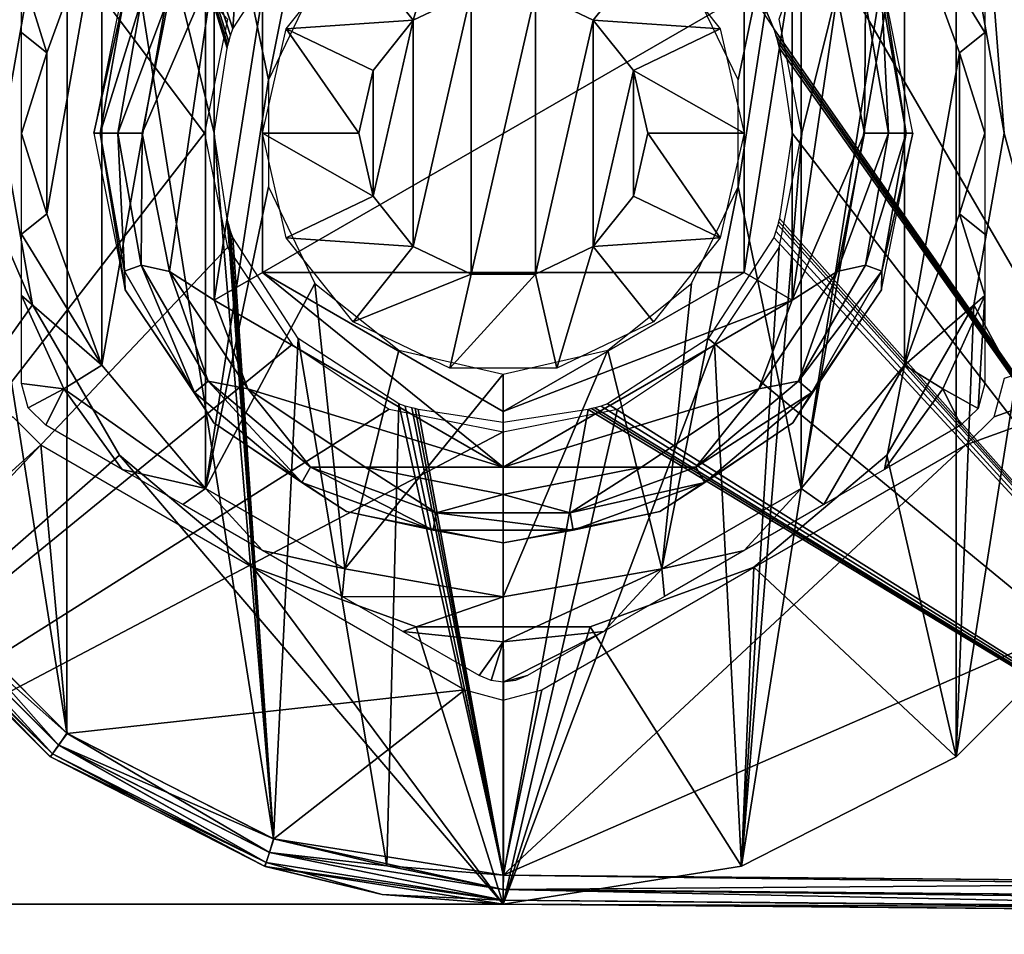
# Model space of a CAD drawing. Header units: millimetres. Extents: x -55 to 150, y -37 to 29.
# Tile 23 of 62: x 59 to 69, y -12 to -3. Entities that reach past the tile are written whole.
import ezdxf

# ---------------------------------------------------------------- set-up
doc = ezdxf.new("R2010")
doc.units = ezdxf.units.MM
doc.header["$LTSCALE"] = 81.481481
for name, color, linetype in [('1', 7, 'CONTINUOUS'), ('127', 7, 'CONTINUOUS'), ('128', 7, 'CONTINUOUS'), ('13', 7, 'CONTINUOUS'), ('14', 7, 'CONTINUOUS'), ('15', 7, 'CONTINUOUS'), ('17', 7, 'CONTINUOUS'), ('18', 7, 'CONTINUOUS'), ('197', 7, 'CONTINUOUS'), ('198', 7, 'CONTINUOUS'), ('199', 7, 'CONTINUOUS'), ('215', 7, 'CONTINUOUS'), ('216', 7, 'CONTINUOUS'), ('217', 7, 'CONTINUOUS'), ('218', 7, 'CONTINUOUS'), ('219', 7, 'CONTINUOUS'), ('220', 7, 'CONTINUOUS'), ('221', 7, 'CONTINUOUS'), ('222', 7, 'CONTINUOUS'), ('225', 7, 'CONTINUOUS'), ('226', 7, 'CONTINUOUS'), ('227', 7, 'CONTINUOUS'), ('228', 7, 'CONTINUOUS'), ('229', 7, 'CONTINUOUS'), ('230', 7, 'CONTINUOUS'), ('233', 7, 'CONTINUOUS'), ('234', 7, 'CONTINUOUS'), ('235', 7, 'CONTINUOUS'), ('236', 7, 'CONTINUOUS'), ('69', 7, 'CONTINUOUS'), ('70', 7, 'CONTINUOUS'), ('72', 7, 'CONTINUOUS')]:
    doc.layers.add(name, color=color, linetype=linetype)

msp = doc.modelspace()

# ---------------------------------------------------------------- linework, layer by layer
at = {"layer": '1', "color": 250, "linetype": 'Continuous', "true_color": 0x2f3335}
for points in [[(64, -12, 13), (54.686, -12, 13), (64, -12), (64, -12, 13)], [(64, -12), (54.686, -12, 13), (54.686, -12), (64, -12)]]:
    msp.add_3dface(points, dxfattribs=at)
at = {"layer": '127', "color": 250, "linetype": 'Continuous', "true_color": 0x2f3335}
for points in [[(57.647, -8.615, -12.59), (57.769, -8.528, -12.631), (59.384, -10.351, -12.605), (57.647, -8.615, -12.59)], [(57.769, -8.528, -12.631), (59.473, -10.231, -12.646), (59.384, -10.351, -12.605), (57.769, -8.528, -12.631)], [(57.529, -8.704, -12.331), (57.559, -8.679, -12.479), (59.32, -10.44, -12.495), (57.529, -8.704, -12.331)], [(57.559, -8.679, -12.479), (57.647, -8.615, -12.59), (59.32, -10.44, -12.495), (57.559, -8.679, -12.479)], [(57.647, -8.615, -12.59), (59.384, -10.351, -12.605), (59.32, -10.44, -12.495), (57.647, -8.615, -12.59)], [(59.299, -10.473, -12.346), (57.529, -8.704, -12.331), (59.32, -10.44, -12.495), (59.299, -10.473, -12.346)], [(59.384, -10.351, -12.605), (59.473, -10.231, -12.646), (61.573, -11.466, -12.624), (59.384, -10.351, -12.605)], [(59.473, -10.231, -12.646), (61.62, -11.324, -12.665), (61.573, -11.466, -12.624), (59.473, -10.231, -12.646)], [(59.32, -10.44, -12.495), (59.384, -10.351, -12.605), (61.539, -11.57, -12.514), (59.32, -10.44, -12.495)], [(59.384, -10.351, -12.605), (61.573, -11.466, -12.624), (61.539, -11.57, -12.514), (59.384, -10.351, -12.605)], [(59.299, -10.473, -12.346), (59.32, -10.44, -12.495), (61.539, -11.57, -12.514), (59.299, -10.473, -12.346)], [(61.529, -11.609, -12.365), (59.299, -10.473, -12.346), (61.539, -11.57, -12.514), (61.529, -11.609, -12.365)], [(61.573, -11.466, -12.624), (61.62, -11.324, -12.665), (63.999, -11.85, -12.646), (61.573, -11.466, -12.624)], [(61.62, -11.324, -12.665), (63.999, -11.7, -12.686), (63.999, -11.85, -12.646), (61.62, -11.324, -12.665)], [(61.539, -11.57, -12.514), (61.573, -11.466, -12.624), (63.999, -11.96, -12.536), (61.539, -11.57, -12.514)], [(61.573, -11.466, -12.624), (63.999, -11.85, -12.646), (63.999, -11.96, -12.536), (61.573, -11.466, -12.624)], [(61.529, -11.609, -12.365), (61.539, -11.57, -12.514), (63.999, -11.96, -12.536), (61.529, -11.609, -12.365)], [(64, -12, -12.386), (61.529, -11.609, -12.365), (63.999, -11.96, -12.536), (64, -12, -12.386)]]:
    msp.add_3dface(points, dxfattribs=at)
at = {"layer": '128', "color": 250, "linetype": 'Continuous', "true_color": 0x2f3335}
for points in [[(100, -12.014, -13), (100, -12.164, -12.96), (63.999, -11.7, -12.686), (100, -12.014, -13)], [(63.999, -11.7, -12.686), (100, -12.164, -12.96), (63.999, -11.85, -12.646), (63.999, -11.7, -12.686)], [(100, -12.164, -12.96), (100, -12.274, -12.85), (63.999, -11.85, -12.646), (100, -12.164, -12.96)], [(63.999, -11.85, -12.646), (100, -12.274, -12.85), (63.999, -11.96, -12.536), (63.999, -11.85, -12.646)], [(100, -12.274, -12.85), (100, -12.314, -12.7), (63.999, -11.96, -12.536), (100, -12.274, -12.85)], [(100, -12.314, -12.7), (64, -12, -12.386), (63.999, -11.96, -12.536), (100, -12.314, -12.7)]]:
    msp.add_3dface(points, dxfattribs=at)
at = {"layer": '13', "color": 250, "linetype": 'Continuous', "true_color": 0x2f3335}
for points in [[(54.686, -12), (54.895, 4), (60.9, -4), (54.686, -12)], [(60.9, -4), (54.895, 4), (61.136, -2.814), (60.9, -4)], [(68.702, -10.472), (66.472, -11.608), (68.702, 2.472), (68.702, -10.472)], [(68.702, 2.472), (66.472, -11.608), (67.1, -4), (68.702, 2.472)], [(66.864, -2.814), (68.702, 2.472), (67.1, -4), (66.864, -2.814)], [(70.472, 0.702), (68.702, -10.472), (68.702, 2.472), (70.472, 0.702)], [(70.472, -8.702), (68.702, -10.472), (70.472, 0.702), (70.472, -8.702)], [(54.686, -12), (60.9, -4), (61.136, -5.186), (54.686, -12)], [(67.1, -4), (66.472, -11.608), (66.864, -5.186), (67.1, -4)], [(61.808, -6.192), (54.686, -12), (61.136, -5.186), (61.808, -6.192)], [(66.864, -5.186), (66.472, -11.608), (66.192, -6.192), (66.864, -5.186)], [(62.814, -6.864), (54.686, -12), (61.808, -6.192), (62.814, -6.864)], [(66.472, -11.608), (64, -12), (66.192, -6.192), (66.472, -11.608)], [(66.192, -6.192), (64, -12), (65.186, -6.864), (66.192, -6.192)], [(64, -7.1), (54.686, -12), (62.814, -6.864), (64, -7.1)], [(65.186, -6.864), (64, -12), (64, -7.1), (65.186, -6.864)], [(64, -12), (54.686, -12), (64, -7.1), (64, -12)]]:
    msp.add_3dface(points, dxfattribs=at)
at = {"layer": '14', "color": 250, "linetype": 'Continuous', "true_color": 0x2f3335}
for points in [[(54.895, 4, 13), (54.686, -12, 13), (59.114, -5.779, 13), (54.895, 4, 13)], [(54.895, 4, 13), (58.8, -4, 13), (59.114, -2.221, 13), (54.895, 4, 13)], [(58.8, -4, 13), (54.895, 4, 13), (59.114, -5.779, 13), (58.8, -4, 13)], [(69.2, -4, 13), (68.702, 2.472, 13), (68.886, -2.221, 13), (69.2, -4, 13)], [(70.472, -8.702, 13), (68.702, 2.472, 13), (69.2, -4, 13), (70.472, -8.702, 13)], [(70.472, 0.702, 13), (68.702, 2.472, 13), (70.472, -8.702, 13), (70.472, 0.702, 13)], [(68.886, -5.779, 13), (70.472, -8.702, 13), (69.2, -4, 13), (68.886, -5.779, 13)], [(59.114, -5.779, 13), (54.686, -12, 13), (60.017, -7.342, 13), (59.114, -5.779, 13)], [(67.983, -7.342, 13), (68.702, -10.472, 13), (68.886, -5.779, 13), (67.983, -7.342, 13)], [(68.702, -10.472, 13), (70.472, -8.702, 13), (68.886, -5.779, 13), (68.702, -10.472, 13)], [(54.686, -12, 13), (64, -12, 13), (60.017, -7.342, 13), (54.686, -12, 13)], [(60.017, -7.342, 13), (64, -12, 13), (61.4, -8.503, 13), (60.017, -7.342, 13)], [(66.6, -8.503, 13), (68.702, -10.472, 13), (67.983, -7.342, 13), (66.6, -8.503, 13)], [(61.4, -8.503, 13), (64, -12, 13), (63.097, -9.121, 13), (61.4, -8.503, 13)], [(64.903, -9.121, 13), (66.472, -11.608, 13), (66.6, -8.503, 13), (64.903, -9.121, 13)], [(66.472, -11.608, 13), (68.702, -10.472, 13), (66.6, -8.503, 13), (66.472, -11.608, 13)], [(63.097, -9.121, 13), (64, -12, 13), (64.903, -9.121, 13), (63.097, -9.121, 13)], [(64, -12, 13), (66.472, -11.608, 13), (64.903, -9.121, 13), (64, -12, 13)]]:
    msp.add_3dface(points, dxfattribs=at)
at = {"layer": '15', "color": 250, "linetype": 'Continuous', "true_color": 0x2f3335}
for points in [[(70.472, -8.702), (70.472, -8.702, 13), (68.702, -10.472, 13), (70.472, -8.702)], [(68.702, -10.472), (70.472, -8.702), (68.702, -10.472, 13), (68.702, -10.472)], [(68.702, -10.472), (68.702, -10.472, 13), (66.472, -11.608, 13), (68.702, -10.472)], [(66.472, -11.608), (68.702, -10.472), (66.472, -11.608, 13), (66.472, -11.608)], [(64, -12, 13), (66.472, -11.608), (66.472, -11.608, 13), (64, -12, 13)], [(64, -12, 13), (64, -12), (66.472, -11.608), (64, -12, 13)]]:
    msp.add_3dface(points, dxfattribs=at)
at = {"layer": '17', "color": 250, "linetype": 'Continuous', "true_color": 0x2f3335}
for points in [[(59.114, -2.221, 6.75), (58.8, -4, 13), (58.8, -4, 6.75), (59.114, -2.221, 6.75)], [(59.114, -2.221, 13), (58.8, -4, 13), (59.114, -2.221, 6.75), (59.114, -2.221, 13)], [(69.2, -4, 13), (68.886, -2.221, 13), (69.2, -4, 6.75), (69.2, -4, 13)], [(69.2, -4, 6.75), (68.886, -2.221, 13), (68.886, -2.221, 6.75), (69.2, -4, 6.75)]]:
    msp.add_3dface(points, dxfattribs=at)
at = {"layer": '18', "color": 250, "linetype": 'Continuous', "true_color": 0x2f3335}
for points in [[(58.8, -4, 6.75), (59.114, -5.779, 13), (59.114, -5.779, 6.75), (58.8, -4, 6.75)], [(58.8, -4, 13), (59.114, -5.779, 13), (58.8, -4, 6.75), (58.8, -4, 13)], [(69.2, -4, 13), (69.2, -4, 6.75), (68.886, -5.779, 6.75), (69.2, -4, 13)], [(68.886, -5.779, 13), (69.2, -4, 13), (68.886, -5.779, 6.75), (68.886, -5.779, 13)], [(59.114, -5.779, 6.75), (60.017, -7.342, 13), (60.017, -7.342, 6.75), (59.114, -5.779, 6.75)], [(59.114, -5.779, 13), (60.017, -7.342, 13), (59.114, -5.779, 6.75), (59.114, -5.779, 13)], [(67.983, -7.342, 6.75), (68.886, -5.779, 13), (68.886, -5.779, 6.75), (67.983, -7.342, 6.75)], [(67.983, -7.342, 13), (68.886, -5.779, 13), (67.983, -7.342, 6.75), (67.983, -7.342, 13)], [(60.017, -7.342, 6.75), (61.4, -8.503, 13), (61.4, -8.503, 6.75), (60.017, -7.342, 6.75)], [(60.017, -7.342, 13), (61.4, -8.503, 13), (60.017, -7.342, 6.75), (60.017, -7.342, 13)], [(66.6, -8.503, 6.75), (67.983, -7.342, 13), (67.983, -7.342, 6.75), (66.6, -8.503, 6.75)], [(66.6, -8.503, 13), (67.983, -7.342, 13), (66.6, -8.503, 6.75), (66.6, -8.503, 13)], [(61.4, -8.503, 13), (63.097, -9.121, 13), (61.4, -8.503, 6.75), (61.4, -8.503, 13)], [(61.4, -8.503, 6.75), (63.097, -9.121, 13), (63.097, -9.121, 6.75), (61.4, -8.503, 6.75)], [(64.903, -9.121, 6.75), (66.6, -8.503, 13), (66.6, -8.503, 6.75), (64.903, -9.121, 6.75)], [(64.903, -9.121, 13), (66.6, -8.503, 13), (64.903, -9.121, 6.75), (64.903, -9.121, 13)], [(63.097, -9.121, 13), (64.903, -9.121, 13), (63.097, -9.121, 6.75), (63.097, -9.121, 13)], [(63.097, -9.121, 6.75), (64.903, -9.121, 13), (64.903, -9.121, 6.75), (63.097, -9.121, 6.75)]]:
    msp.add_3dface(points, dxfattribs=at)
at = {"layer": '197', "color": 250, "linetype": 'Continuous', "true_color": 0x2f3335}
for points in [[(72.998, -11.779, -0.5), (72.998, 3.779, -0.5), (64.001, 3.7, -0.5), (72.998, -11.779, -0.5)], [(66.808, -2.917, -0.5), (72.998, -11.779, -0.5), (64.001, 3.7, -0.5), (66.808, -2.917, -0.5)], [(66.128, -1.872, -0.5), (66.808, -2.917, -0.5), (64.001, 3.7, -0.5), (66.128, -1.872, -0.5)], [(59.476, 2.231, -0.5), (61.192, -2.917, -0.5), (61.622, 3.324, -0.5), (59.476, 2.231, -0.5)], [(61.192, -2.917, -0.5), (61.872, -1.872, -0.5), (61.622, 3.324, -0.5), (61.192, -2.917, -0.5)], [(57.772, 0.528, -0.5), (59.47, -10.227, -0.5), (59.476, 2.231, -0.5), (57.772, 0.528, -0.5)], [(59.47, -10.227, -0.5), (61.616, -11.322, -0.5), (59.476, 2.231, -0.5), (59.47, -10.227, -0.5)], [(61.169, -2.983, -0.5), (61.192, -2.917, -0.5), (59.476, 2.231, -0.5), (61.169, -2.983, -0.5)], [(61.151, -3.05, -0.5), (61.169, -2.983, -0.5), (59.476, 2.231, -0.5), (61.151, -3.05, -0.5)], [(61.142, -3.084, -0.5), (61.151, -3.05, -0.5), (59.476, 2.231, -0.5), (61.142, -3.084, -0.5)], [(61.133, -3.117, -0.5), (61.142, -3.084, -0.5), (59.476, 2.231, -0.5), (61.133, -3.117, -0.5)], [(61, -4, -0.5), (61.133, -3.117, -0.5), (59.476, 2.231, -0.5), (61, -4, -0.5)], [(61.616, -11.322, -0.5), (61, -4, -0.5), (59.476, 2.231, -0.5), (61.616, -11.322, -0.5)], [(57.768, -8.522, -0.5), (59.47, -10.227, -0.5), (57.772, 0.528, -0.5), (57.768, -8.522, -0.5)], [(66.808, -2.917, -0.5), (66.831, -2.983, -0.5), (72.998, -11.779, -0.5), (66.808, -2.917, -0.5)], [(66.831, -2.983, -0.5), (66.849, -3.05, -0.5), (72.998, -11.779, -0.5), (66.831, -2.983, -0.5)], [(66.849, -3.05, -0.5), (66.867, -3.117, -0.5), (72.998, -11.779, -0.5), (66.849, -3.05, -0.5)], [(66.858, -3.084, -0.5), (66.867, -3.117, -0.5), (66.849, -3.05, -0.5), (66.858, -3.084, -0.5)], [(66.867, -3.117, -0.5), (67, -4, -0.5), (72.998, -11.779, -0.5), (66.867, -3.117, -0.5)], [(61.133, -4.883, -0.5), (61, -4, -0.5), (61.616, -11.322, -0.5), (61.133, -4.883, -0.5)], [(67, -4, -0.5), (66.867, -4.883, -0.5), (72.998, -11.779, -0.5), (67, -4, -0.5)], [(61.142, -4.916, -0.5), (61.133, -4.883, -0.5), (61.616, -11.322, -0.5), (61.142, -4.916, -0.5)], [(66.867, -4.883, -0.5), (66.858, -4.916, -0.5), (72.998, -11.779, -0.5), (66.867, -4.883, -0.5)], [(61.151, -4.95, -0.5), (61.142, -4.916, -0.5), (61.616, -11.322, -0.5), (61.151, -4.95, -0.5)], [(61.169, -5.017, -0.5), (61.151, -4.95, -0.5), (61.616, -11.322, -0.5), (61.169, -5.017, -0.5)], [(66.849, -4.95, -0.5), (66.831, -5.017, -0.5), (72.998, -11.779, -0.5), (66.849, -4.95, -0.5)], [(66.858, -4.916, -0.5), (66.849, -4.95, -0.5), (72.998, -11.779, -0.5), (66.858, -4.916, -0.5)], [(61.192, -5.083, -0.5), (61.169, -5.017, -0.5), (61.616, -11.322, -0.5), (61.192, -5.083, -0.5)], [(61.872, -6.128, -0.5), (61.192, -5.083, -0.5), (61.616, -11.322, -0.5), (61.872, -6.128, -0.5)], [(66.808, -5.083, -0.5), (66.128, -6.128, -0.5), (72.998, -11.779, -0.5), (66.808, -5.083, -0.5)], [(66.831, -5.017, -0.5), (66.808, -5.083, -0.5), (72.998, -11.779, -0.5), (66.831, -5.017, -0.5)], [(62.791, -11.604, -0.5), (61.872, -6.128, -0.5), (61.616, -11.322, -0.5), (62.791, -11.604, -0.5)], [(62.917, -6.808, -0.5), (61.872, -6.128, -0.5), (62.791, -11.604, -0.5), (62.917, -6.808, -0.5)], [(66.128, -6.128, -0.5), (65.083, -6.808, -0.5), (72.998, -11.779, -0.5), (66.128, -6.128, -0.5)], [(64.001, -11.7, -0.5), (62.917, -6.808, -0.5), (62.791, -11.604, -0.5), (64.001, -11.7, -0.5)], [(62.983, -6.831, -0.5), (62.917, -6.808, -0.5), (64.001, -11.7, -0.5), (62.983, -6.831, -0.5)], [(63.05, -6.849, -0.5), (62.983, -6.831, -0.5), (64.001, -11.7, -0.5), (63.05, -6.849, -0.5)], [(65.017, -6.831, -0.5), (64.95, -6.849, -0.5), (72.998, -11.779, -0.5), (65.017, -6.831, -0.5)], [(65.083, -6.808, -0.5), (65.017, -6.831, -0.5), (72.998, -11.779, -0.5), (65.083, -6.808, -0.5)], [(63.084, -6.858, -0.5), (63.05, -6.849, -0.5), (64.001, -11.7, -0.5), (63.084, -6.858, -0.5)], [(63.117, -6.867, -0.5), (63.084, -6.858, -0.5), (64.001, -11.7, -0.5), (63.117, -6.867, -0.5)], [(64, -7, -0.5), (63.117, -6.867, -0.5), (64.001, -11.7, -0.5), (64, -7, -0.5)], [(64.883, -6.867, -0.5), (64, -7, -0.5), (64.001, -11.7, -0.5), (64.883, -6.867, -0.5)], [(72.998, -11.779, -0.5), (64.883, -6.867, -0.5), (64.001, -11.7, -0.5), (72.998, -11.779, -0.5)], [(64.916, -6.858, -0.5), (64.883, -6.867, -0.5), (72.998, -11.779, -0.5), (64.916, -6.858, -0.5)], [(64.95, -6.849, -0.5), (64.916, -6.858, -0.5), (72.998, -11.779, -0.5), (64.95, -6.849, -0.5)]]:
    msp.add_3dface(points, dxfattribs=at)
at = {"layer": '198', "color": 250, "linetype": 'Continuous', "true_color": 0x2f3335}
for points in [[(72.998, -11.779, -0.5), (64.001, -11.7, -0.5), (64, -11.85, -0.54), (72.998, -11.779, -0.5)], [(72.998, -11.779, -0.5), (64, -11.85, -0.54), (72.997, -11.929, -0.54), (72.998, -11.779, -0.5)], [(64, -11.85, -0.54), (64, -11.96, -0.65), (72.996, -12.038, -0.65), (64, -11.85, -0.54)], [(72.997, -11.929, -0.54), (64, -11.85, -0.54), (72.996, -12.038, -0.65), (72.997, -11.929, -0.54)], [(64, -11.96, -0.65), (64, -12, -0.8), (72.996, -12.038, -0.65), (64, -11.96, -0.65)], [(64, -12, -0.8), (72.995, -12.078, -0.8), (72.996, -12.038, -0.65), (64, -12, -0.8)]]:
    msp.add_3dface(points, dxfattribs=at)
at = {"layer": '199', "color": 250, "linetype": 'Continuous', "true_color": 0x2f3335}
for points in [[(59.47, -10.227, -0.5), (57.768, -8.522, -0.5), (57.649, -8.614, -0.54), (59.47, -10.227, -0.5)], [(57.525, -8.698, -0.8), (59.293, -10.469, -0.8), (57.56, -8.679, -0.65), (57.525, -8.698, -0.8)], [(59.321, -10.44, -0.65), (57.649, -8.614, -0.54), (57.56, -8.679, -0.65), (59.321, -10.44, -0.65)], [(59.293, -10.469, -0.8), (59.321, -10.44, -0.65), (57.56, -8.679, -0.65), (59.293, -10.469, -0.8)], [(59.386, -10.351, -0.54), (57.649, -8.614, -0.54), (59.321, -10.44, -0.65), (59.386, -10.351, -0.54)], [(59.386, -10.351, -0.54), (59.47, -10.227, -0.5), (57.649, -8.614, -0.54), (59.386, -10.351, -0.54)], [(61.616, -11.322, -0.5), (59.47, -10.227, -0.5), (59.386, -10.351, -0.54), (61.616, -11.322, -0.5)], [(61.54, -11.57, -0.65), (59.386, -10.351, -0.54), (59.321, -10.44, -0.65), (61.54, -11.57, -0.65)], [(61.574, -11.466, -0.54), (61.616, -11.322, -0.5), (59.386, -10.351, -0.54), (61.574, -11.466, -0.54)], [(61.574, -11.466, -0.54), (59.386, -10.351, -0.54), (61.54, -11.57, -0.65), (61.574, -11.466, -0.54)], [(59.293, -10.469, -0.8), (61.522, -11.606, -0.8), (59.321, -10.44, -0.65), (59.293, -10.469, -0.8)], [(61.522, -11.606, -0.8), (61.54, -11.57, -0.65), (59.321, -10.44, -0.65), (61.522, -11.606, -0.8)], [(62.791, -11.604, -0.5), (61.616, -11.322, -0.5), (61.574, -11.466, -0.54), (62.791, -11.604, -0.5)], [(64, -11.96, -0.65), (61.574, -11.466, -0.54), (61.54, -11.57, -0.65), (64, -11.96, -0.65)], [(64, -11.85, -0.54), (62.791, -11.604, -0.5), (61.574, -11.466, -0.54), (64, -11.85, -0.54)], [(64, -11.96, -0.65), (64, -11.85, -0.54), (61.574, -11.466, -0.54), (64, -11.96, -0.65)], [(61.522, -11.606, -0.8), (62.742, -11.901, -0.8), (61.54, -11.57, -0.65), (61.522, -11.606, -0.8)], [(62.742, -11.901, -0.8), (64, -11.96, -0.65), (61.54, -11.57, -0.65), (62.742, -11.901, -0.8)], [(64.001, -11.7, -0.5), (62.791, -11.604, -0.5), (64, -11.85, -0.54), (64.001, -11.7, -0.5)], [(62.742, -11.901, -0.8), (64, -12, -0.8), (64, -11.96, -0.65), (62.742, -11.901, -0.8)]]:
    msp.add_3dface(points, dxfattribs=at)
at = {"layer": '215', "color": 250, "linetype": 'Continuous', "true_color": 0x2f3335}
for points in [[(63.666, -5.462, -13.25), (63.065, -5.173, -13.25), (63.666, -2.538, -13.25), (63.666, -5.462, -13.25)], [(63.666, -2.538, -13.25), (63.065, -5.173, -13.25), (63.065, -2.827, -13.25), (63.666, -2.538, -13.25)], [(64.334, -5.462, -13.25), (63.666, -5.462, -13.25), (64.334, -2.538, -13.25), (64.334, -5.462, -13.25)], [(64.334, -2.538, -13.25), (63.666, -5.462, -13.25), (63.666, -2.538, -13.25), (64.334, -2.538, -13.25)], [(64.935, -2.827, -13.25), (64.334, -5.462, -13.25), (64.334, -2.538, -13.25), (64.935, -2.827, -13.25)], [(63.065, -2.827, -13.25), (62.649, -4.651, -13.25), (62.649, -3.349, -13.25), (63.065, -2.827, -13.25)], [(63.065, -5.173, -13.25), (62.649, -4.651, -13.25), (63.065, -2.827, -13.25), (63.065, -5.173, -13.25)], [(64.935, -5.173, -13.25), (64.334, -5.462, -13.25), (64.935, -2.827, -13.25), (64.935, -5.173, -13.25)], [(65.351, -3.349, -13.25), (64.935, -5.173, -13.25), (64.935, -2.827, -13.25), (65.351, -3.349, -13.25)], [(62.649, -4.651, -13.25), (62.5, -4, -13.25), (62.649, -3.349, -13.25), (62.649, -4.651, -13.25)], [(65.351, -4.651, -13.25), (64.935, -5.173, -13.25), (65.351, -3.349, -13.25), (65.351, -4.651, -13.25)], [(65.5, -4, -13.25), (65.351, -4.651, -13.25), (65.351, -3.349, -13.25), (65.5, -4, -13.25)]]:
    msp.add_3dface(points, dxfattribs=at)
at = {"layer": '216', "color": 250, "linetype": 'Continuous', "true_color": 0x2f3335}
for points in [[(60.25, -4, 11.75), (60.535, -5.435, 11.75), (61, -2.268, 11.75), (60.25, -4, 11.75)], [(60.535, -2.565, 11.75), (60.25, -4, 11.75), (61, -2.268, 11.75), (60.535, -2.565, 11.75)], [(60.535, -5.435, 11.75), (61, -5.732, 11.75), (61, -2.268, 11.75), (60.535, -5.435, 11.75)], [(67, -5.732, 11.75), (67.465, -2.565, 11.75), (67, -2.268, 11.75), (67, -5.732, 11.75)], [(67.75, -4, 11.75), (67.465, -2.565, 11.75), (67, -5.732, 11.75), (67.75, -4, 11.75)], [(67.465, -5.435, 11.75), (67.75, -4, 11.75), (67, -5.732, 11.75), (67.465, -5.435, 11.75)], [(60.535, -5.435, 11.75), (61.348, -6.652, 11.75), (61, -5.732, 11.75), (60.535, -5.435, 11.75)], [(66.652, -6.652, 11.75), (67.465, -5.435, 11.75), (67, -5.732, 11.75), (66.652, -6.652, 11.75)], [(61, -5.732, 11.75), (61.348, -6.652, 11.75), (64, -7.464, 11.75), (61, -5.732, 11.75)], [(64, -7.464, 11.75), (66.652, -6.652, 11.75), (67, -5.732, 11.75), (64, -7.464, 11.75)], [(61.348, -6.652, 11.75), (62.565, -7.465, 11.75), (64, -7.464, 11.75), (61.348, -6.652, 11.75)], [(65.435, -7.465, 11.75), (66.652, -6.652, 11.75), (64, -7.464, 11.75), (65.435, -7.465, 11.75)], [(62.565, -7.465, 11.75), (64, -7.465, 11.75), (64, -7.464, 11.75), (62.565, -7.465, 11.75)], [(62.565, -7.465, 11.75), (64, -7.75, 11.75), (64, -7.465, 11.75), (62.565, -7.465, 11.75)], [(65.435, -7.465, 11.75), (64, -7.464, 11.75), (64, -7.465, 11.75), (65.435, -7.465, 11.75)], [(65.435, -7.465, 11.75), (64, -7.465, 11.75), (64, -7.75, 11.75), (65.435, -7.465, 11.75)]]:
    msp.add_3dface(points, dxfattribs=at)
at = {"layer": '217', "color": 250, "linetype": 'Continuous', "true_color": 0x2f3335}
for points in [[(63.444, -1.563, -12.25), (63.065, -2.827, -13.25), (62.441, -2.045, -12.25), (63.444, -1.563, -12.25)], [(63.666, -2.538, -13.25), (63.065, -2.827, -13.25), (63.444, -1.563, -12.25), (63.666, -2.538, -13.25)], [(62.441, -2.045, -12.25), (63.065, -2.827, -13.25), (61.748, -2.915, -12.25), (62.441, -2.045, -12.25)], [(64.935, -2.827, -13.25), (64.334, -2.538, -13.25), (65.559, -2.045, -12.25), (64.935, -2.827, -13.25)], [(66.252, -2.915, -12.25), (64.935, -2.827, -13.25), (65.559, -2.045, -12.25), (66.252, -2.915, -12.25)], [(63.065, -2.827, -13.25), (62.649, -3.349, -13.25), (61.748, -2.915, -12.25), (63.065, -2.827, -13.25)], [(65.351, -3.349, -13.25), (64.935, -2.827, -13.25), (66.252, -2.915, -12.25), (65.351, -3.349, -13.25)], [(61.748, -2.915, -12.25), (62.5, -4, -13.25), (61.5, -4, -12.25), (61.748, -2.915, -12.25)], [(62.649, -3.349, -13.25), (62.5, -4, -13.25), (61.748, -2.915, -12.25), (62.649, -3.349, -13.25)], [(66.5, -4, -12.25), (65.351, -3.349, -13.25), (66.252, -2.915, -12.25), (66.5, -4, -12.25)], [(65.5, -4, -13.25), (65.351, -3.349, -13.25), (66.5, -4, -12.25), (65.5, -4, -13.25)]]:
    msp.add_3dface(points, dxfattribs=at)
at = {"layer": '218', "color": 250, "linetype": 'Continuous', "true_color": 0x2f3335}
for points in [[(62.5, -4, -13.25), (62.649, -4.651, -13.25), (61.5, -4, -12.25), (62.5, -4, -13.25)], [(61.5, -4, -12.25), (62.649, -4.651, -13.25), (61.748, -5.085, -12.25), (61.5, -4, -12.25)], [(65.351, -4.651, -13.25), (65.5, -4, -13.25), (66.252, -5.085, -12.25), (65.351, -4.651, -13.25)], [(65.5, -4, -13.25), (66.5, -4, -12.25), (66.252, -5.085, -12.25), (65.5, -4, -13.25)], [(62.649, -4.651, -13.25), (63.065, -5.173, -13.25), (61.748, -5.085, -12.25), (62.649, -4.651, -13.25)], [(64.935, -5.173, -13.25), (65.351, -4.651, -13.25), (66.252, -5.085, -12.25), (64.935, -5.173, -13.25)], [(61.748, -5.085, -12.25), (63.065, -5.173, -13.25), (62.441, -5.955, -12.25), (61.748, -5.085, -12.25)], [(65.559, -5.955, -12.25), (64.935, -5.173, -13.25), (66.252, -5.085, -12.25), (65.559, -5.955, -12.25)], [(63.065, -5.173, -13.25), (63.666, -5.462, -13.25), (62.441, -5.955, -12.25), (63.065, -5.173, -13.25)], [(64.334, -5.462, -13.25), (64.935, -5.173, -13.25), (64.556, -6.437, -12.25), (64.334, -5.462, -13.25)], [(64.556, -6.437, -12.25), (64.935, -5.173, -13.25), (65.559, -5.955, -12.25), (64.556, -6.437, -12.25)], [(62.441, -5.955, -12.25), (63.666, -5.462, -13.25), (63.444, -6.437, -12.25), (62.441, -5.955, -12.25)], [(63.444, -6.437, -12.25), (64.334, -5.462, -13.25), (64.556, -6.437, -12.25), (63.444, -6.437, -12.25)], [(63.666, -5.462, -13.25), (64.334, -5.462, -13.25), (63.444, -6.437, -12.25), (63.666, -5.462, -13.25)]]:
    msp.add_3dface(points, dxfattribs=at)
at = {"layer": '219', "color": 250, "linetype": 'Continuous', "true_color": 0x2f3335}
for points in [[(59.75, -4, 11.25), (60.069, -2.569, 11.5), (60.074, -2.374, 11.25), (59.75, -4, 11.25)], [(67.931, -2.569, 11.5), (68.183, -4, 11.5), (67.926, -2.374, 11.25), (67.931, -2.569, 11.5)], [(67.926, -2.374, 11.25), (68.183, -4, 11.5), (68.25, -4, 11.25), (67.926, -2.374, 11.25)], [(59.817, -4, 11.5), (60.069, -2.569, 11.5), (59.75, -4, 11.25), (59.817, -4, 11.5)], [(59.817, -4, 11.5), (60.241, -2.632, 11.683), (60.069, -2.569, 11.5), (59.817, -4, 11.5)], [(60, -4, 11.683), (60.241, -2.632, 11.683), (59.817, -4, 11.5), (60, -4, 11.683)], [(60.25, -4, 11.75), (60.535, -2.565, 11.75), (60, -4, 11.683), (60.25, -4, 11.75)], [(60, -4, 11.683), (60.535, -2.565, 11.75), (60.241, -2.632, 11.683), (60, -4, 11.683)], [(67.465, -2.565, 11.75), (67.75, -4, 11.75), (67.759, -2.632, 11.683), (67.465, -2.565, 11.75)], [(67.759, -2.632, 11.683), (67.75, -4, 11.75), (68, -4, 11.683), (67.759, -2.632, 11.683)], [(67.759, -2.632, 11.683), (68, -4, 11.683), (67.931, -2.569, 11.5), (67.759, -2.632, 11.683)], [(67.931, -2.569, 11.5), (68, -4, 11.683), (68.183, -4, 11.5), (67.931, -2.569, 11.5)]]:
    msp.add_3dface(points, dxfattribs=at)
at = {"layer": '220', "color": 250, "linetype": 'Continuous', "true_color": 0x2f3335}
for points in [[(59.817, -4, 11.5), (59.75, -4, 11.25), (60.074, -5.626, 11.25), (59.817, -4, 11.5)], [(60.069, -5.431, 11.5), (59.817, -4, 11.5), (60.074, -5.626, 11.25), (60.069, -5.431, 11.5)], [(60, -4, 11.683), (59.817, -4, 11.5), (60.069, -5.431, 11.5), (60, -4, 11.683)], [(60.241, -5.368, 11.683), (60, -4, 11.683), (60.069, -5.431, 11.5), (60.241, -5.368, 11.683)], [(60.25, -4, 11.75), (60, -4, 11.683), (60.241, -5.368, 11.683), (60.25, -4, 11.75)], [(60.535, -5.435, 11.75), (60.25, -4, 11.75), (60.241, -5.368, 11.683), (60.535, -5.435, 11.75)], [(68, -4, 11.683), (67.465, -5.435, 11.75), (67.759, -5.368, 11.683), (68, -4, 11.683)], [(67.75, -4, 11.75), (67.465, -5.435, 11.75), (68, -4, 11.683), (67.75, -4, 11.75)], [(68.183, -4, 11.5), (67.759, -5.368, 11.683), (67.931, -5.431, 11.5), (68.183, -4, 11.5)], [(68.183, -4, 11.5), (68, -4, 11.683), (67.759, -5.368, 11.683), (68.183, -4, 11.5)], [(68.25, -4, 11.25), (67.931, -5.431, 11.5), (67.926, -5.626, 11.25), (68.25, -4, 11.25)], [(68.25, -4, 11.25), (68.183, -4, 11.5), (67.931, -5.431, 11.5), (68.25, -4, 11.25)], [(60.796, -6.689, 11.5), (60.241, -5.368, 11.683), (60.069, -5.431, 11.5), (60.796, -6.689, 11.5)], [(60.936, -6.571, 11.683), (60.241, -5.368, 11.683), (60.796, -6.689, 11.5), (60.936, -6.571, 11.683)], [(60.936, -6.571, 11.683), (60.535, -5.435, 11.75), (60.241, -5.368, 11.683), (60.936, -6.571, 11.683)], [(67.759, -5.368, 11.683), (67.064, -6.571, 11.683), (67.931, -5.431, 11.5), (67.759, -5.368, 11.683)], [(67.759, -5.368, 11.683), (67.465, -5.435, 11.75), (67.064, -6.571, 11.683), (67.759, -5.368, 11.683)], [(60.796, -6.689, 11.5), (60.069, -5.431, 11.5), (60.074, -5.626, 11.25), (60.796, -6.689, 11.5)], [(61.348, -6.652, 11.75), (60.535, -5.435, 11.75), (60.936, -6.571, 11.683), (61.348, -6.652, 11.75)], [(67.465, -5.435, 11.75), (66.652, -6.652, 11.75), (67.064, -6.571, 11.683), (67.465, -5.435, 11.75)], [(67.931, -5.431, 11.5), (67.064, -6.571, 11.683), (67.204, -6.689, 11.5), (67.931, -5.431, 11.5)], [(67.931, -5.431, 11.5), (67.204, -6.689, 11.5), (67.926, -5.626, 11.25), (67.931, -5.431, 11.5)], [(60.995, -7.005, 11.25), (60.796, -6.689, 11.5), (60.074, -5.626, 11.25), (60.995, -7.005, 11.25)], [(67.926, -5.626, 11.25), (67.204, -6.689, 11.5), (67.005, -7.005, 11.25), (67.926, -5.626, 11.25)], [(61.908, -7.623, 11.5), (60.936, -6.571, 11.683), (60.796, -6.689, 11.5), (61.908, -7.623, 11.5)], [(62, -7.464, 11.683), (60.936, -6.571, 11.683), (61.908, -7.623, 11.5), (62, -7.464, 11.683)], [(62, -7.464, 11.683), (61.348, -6.652, 11.75), (60.936, -6.571, 11.683), (62, -7.464, 11.683)], [(67.064, -6.571, 11.683), (66, -7.464, 11.683), (67.204, -6.689, 11.5), (67.064, -6.571, 11.683)], [(67.064, -6.571, 11.683), (66.652, -6.652, 11.75), (66, -7.464, 11.683), (67.064, -6.571, 11.683)], [(61.908, -7.623, 11.5), (60.796, -6.689, 11.5), (60.995, -7.005, 11.25), (61.908, -7.623, 11.5)], [(62.565, -7.465, 11.75), (61.348, -6.652, 11.75), (62, -7.464, 11.683), (62.565, -7.465, 11.75)], [(66.652, -6.652, 11.75), (65.435, -7.465, 11.75), (66, -7.464, 11.683), (66.652, -6.652, 11.75)], [(67.204, -6.689, 11.5), (66, -7.464, 11.683), (66.092, -7.623, 11.5), (67.204, -6.689, 11.5)], [(67.204, -6.689, 11.5), (66.092, -7.623, 11.5), (67.005, -7.005, 11.25), (67.204, -6.689, 11.5)], [(62.374, -7.926, 11.25), (61.908, -7.623, 11.5), (60.995, -7.005, 11.25), (62.374, -7.926, 11.25)], [(67.005, -7.005, 11.25), (66.092, -7.623, 11.5), (65.626, -7.926, 11.25), (67.005, -7.005, 11.25)], [(63.274, -8.12, 11.5), (62, -7.464, 11.683), (61.908, -7.623, 11.5), (63.274, -8.12, 11.5)], [(63.305, -7.939, 11.683), (62, -7.464, 11.683), (63.274, -8.12, 11.5), (63.305, -7.939, 11.683)], [(63.305, -7.939, 11.683), (62.565, -7.465, 11.75), (62, -7.464, 11.683), (63.305, -7.939, 11.683)], [(64, -7.75, 11.75), (62.565, -7.465, 11.75), (63.305, -7.939, 11.683), (64, -7.75, 11.75)], [(65.435, -7.465, 11.75), (64, -7.75, 11.75), (64.695, -7.939, 11.683), (65.435, -7.465, 11.75)], [(66, -7.464, 11.683), (64.695, -7.939, 11.683), (66.092, -7.623, 11.5), (66, -7.464, 11.683)], [(66, -7.464, 11.683), (65.435, -7.465, 11.75), (64.695, -7.939, 11.683), (66, -7.464, 11.683)], [(63.274, -8.12, 11.5), (61.908, -7.623, 11.5), (62.374, -7.926, 11.25), (63.274, -8.12, 11.5)], [(66.092, -7.623, 11.5), (64.695, -7.939, 11.683), (64.726, -8.12, 11.5), (66.092, -7.623, 11.5)], [(66.092, -7.623, 11.5), (64.726, -8.12, 11.5), (65.626, -7.926, 11.25), (66.092, -7.623, 11.5)], [(64.695, -7.939, 11.683), (64, -7.75, 11.75), (63.305, -7.939, 11.683), (64.695, -7.939, 11.683)], [(64, -8.25, 11.25), (63.274, -8.12, 11.5), (62.374, -7.926, 11.25), (64, -8.25, 11.25)], [(64.726, -8.12, 11.5), (63.305, -7.939, 11.683), (63.274, -8.12, 11.5), (64.726, -8.12, 11.5)], [(64.695, -7.939, 11.683), (63.305, -7.939, 11.683), (64.726, -8.12, 11.5), (64.695, -7.939, 11.683)], [(65.626, -7.926, 11.25), (64.726, -8.12, 11.5), (64, -8.25, 11.25), (65.626, -7.926, 11.25)], [(64.726, -8.12, 11.5), (63.274, -8.12, 11.5), (64, -8.25, 11.25), (64.726, -8.12, 11.5)]]:
    msp.add_3dface(points, dxfattribs=at)
at = {"layer": '221', "color": 250, "linetype": 'Continuous', "true_color": 0x2f3335}
for points in [[(66.5, -5.443, 8.75), (66.5, -2.557, 8.75), (61.5, -5.443, 8.75), (66.5, -5.443, 8.75)], [(61.5, -5.443, 8.75), (66.5, -2.557, 8.75), (61.5, -2.557, 8.75), (61.5, -5.443, 8.75)], [(64, -6.887, 8.75), (66.5, -5.443, 8.75), (61.5, -5.443, 8.75), (64, -6.887, 8.75)]]:
    msp.add_3dface(points, dxfattribs=at)
at = {"layer": '222', "color": 250, "linetype": 'Continuous', "true_color": 0x2f3335}
for points in [[(66.5, -2.557, 8.75), (66.5, -5.443, 8.75), (66.5, -2.557, 11.25), (66.5, -2.557, 8.75)], [(66.5, -2.557, 11.25), (66.5, -5.443, 8.75), (66.5, -5.443, 11.25), (66.5, -2.557, 11.25)]]:
    msp.add_3dface(points, dxfattribs=at)
at = {"layer": '225', "color": 250, "linetype": 'Continuous', "true_color": 0x2f3335}
for points in [[(61.5, -2.557, 8.75), (61.5, -2.557, 11.25), (61.5, -5.443, 11.25), (61.5, -2.557, 8.75)], [(61.5, -5.443, 8.75), (61.5, -2.557, 8.75), (61.5, -5.443, 11.25), (61.5, -5.443, 8.75)]]:
    msp.add_3dface(points, dxfattribs=at)
at = {"layer": '226', "color": 250, "linetype": 'Continuous', "true_color": 0x2f3335}
for points in [[(61.5, -5.443, 8.75), (61.5, -5.443, 11.25), (64, -6.887, 11.25), (61.5, -5.443, 8.75)], [(64, -6.887, 8.75), (61.5, -5.443, 8.75), (64, -6.887, 11.25), (64, -6.887, 8.75)]]:
    msp.add_3dface(points, dxfattribs=at)
at = {"layer": '227', "color": 250, "linetype": 'Continuous', "true_color": 0x2f3335}
for points in [[(66.5, -5.443, 8.75), (64, -6.887, 8.75), (66.5, -5.443, 11.25), (66.5, -5.443, 8.75)], [(66.5, -5.443, 11.25), (64, -6.887, 8.75), (64, -6.887, 11.25), (66.5, -5.443, 11.25)]]:
    msp.add_3dface(points, dxfattribs=at)
at = {"layer": '228', "color": 250, "linetype": 'Continuous', "true_color": 0x2f3335}
for points in [[(61, -5.732, 11.75), (64, -7.464, 11.75), (61.5, -5.443, 11.25), (61, -5.732, 11.75)], [(61.5, -5.443, 11.25), (64, -7.464, 11.75), (64, -6.887, 11.25), (61.5, -5.443, 11.25)]]:
    msp.add_3dface(points, dxfattribs=at)
at = {"layer": '229', "color": 250, "linetype": 'Continuous', "true_color": 0x2f3335}
for points in [[(67, -5.732, 11.75), (66.5, -5.443, 11.25), (64, -6.887, 11.25), (67, -5.732, 11.75)], [(64, -7.464, 11.75), (67, -5.732, 11.75), (64, -6.887, 11.25), (64, -7.464, 11.75)]]:
    msp.add_3dface(points, dxfattribs=at)
at = {"layer": '230', "color": 250, "linetype": 'Continuous', "true_color": 0x2f3335}
for points in [[(67, -5.732, 11.75), (67, -2.268, 11.75), (66.5, -5.443, 11.25), (67, -5.732, 11.75)], [(67, -2.268, 11.75), (66.5, -2.557, 11.25), (66.5, -5.443, 11.25), (67, -2.268, 11.75)]]:
    msp.add_3dface(points, dxfattribs=at)
at = {"layer": '233', "color": 250, "linetype": 'Continuous', "true_color": 0x2f3335}
for points in [[(61, -2.268, 11.75), (61, -5.732, 11.75), (61.5, -2.557, 11.25), (61, -2.268, 11.75)], [(61.5, -2.557, 11.25), (61, -5.732, 11.75), (61.5, -5.443, 11.25), (61.5, -2.557, 11.25)]]:
    msp.add_3dface(points, dxfattribs=at)
at = {"layer": '234', "color": 7, "linetype": 'Continuous', "true_color": 0xe0f2ff}
for points in [[(62.355, 0.52, -12.3), (61.563, -3.444, -12.3), (60.908, -0.315, -12.3), (62.355, 0.52, -12.3)], [(62.045, -2.441, -12.3), (61.563, -3.444, -12.3), (62.355, 0.52, -12.3), (62.045, -2.441, -12.3)], [(59.834, -1.595, -12.3), (60.908, -0.315, -12.3), (59.834, -6.405, -12.3), (59.834, -1.595, -12.3)], [(59.834, -6.405, -12.3), (60.908, -0.315, -12.3), (60.908, -7.685, -12.3), (59.834, -6.405, -12.3)], [(60.908, -0.315, -12.3), (61.563, -3.444, -12.3), (60.908, -7.685, -12.3), (60.908, -0.315, -12.3)], [(66.437, -3.444, -12.3), (65.955, -2.441, -12.3), (67.092, -0.315, -12.3), (66.437, -3.444, -12.3)], [(67.092, -7.685, -12.3), (66.437, -4.556, -12.3), (67.092, -0.315, -12.3), (67.092, -7.685, -12.3)], [(66.437, -4.556, -12.3), (66.437, -3.444, -12.3), (67.092, -0.315, -12.3), (66.437, -4.556, -12.3)], [(68.166, -1.595, -12.3), (67.092, -7.685, -12.3), (67.092, -0.315, -12.3), (68.166, -1.595, -12.3)], [(59.263, -3.165, -12.3), (59.834, -1.595, -12.3), (59.263, -4.835, -12.3), (59.263, -3.165, -12.3)], [(59.263, -4.835, -12.3), (59.834, -1.595, -12.3), (59.834, -6.405, -12.3), (59.263, -4.835, -12.3)], [(68.166, -6.405, -12.3), (67.092, -7.685, -12.3), (68.166, -1.595, -12.3), (68.166, -6.405, -12.3)], [(68.737, -3.165, -12.3), (68.166, -6.405, -12.3), (68.166, -1.595, -12.3), (68.737, -3.165, -12.3)], [(68.737, -4.835, -12.3), (68.166, -6.405, -12.3), (68.737, -3.165, -12.3), (68.737, -4.835, -12.3)], [(61.563, -3.444, -12.3), (61.563, -4.556, -12.3), (60.908, -7.685, -12.3), (61.563, -3.444, -12.3)], [(61.563, -4.556, -12.3), (62.045, -5.559, -12.3), (60.908, -7.685, -12.3), (61.563, -4.556, -12.3)], [(65.645, -8.52, -12.3), (66.437, -4.556, -12.3), (67.092, -7.685, -12.3), (65.645, -8.52, -12.3)], [(65.955, -5.559, -12.3), (66.437, -4.556, -12.3), (65.645, -8.52, -12.3), (65.955, -5.559, -12.3)], [(60.908, -7.685, -12.3), (62.045, -5.559, -12.3), (62.355, -8.52, -12.3), (60.908, -7.685, -12.3)], [(62.045, -5.559, -12.3), (62.915, -6.252, -12.3), (62.355, -8.52, -12.3), (62.045, -5.559, -12.3)], [(65.085, -6.252, -12.3), (65.955, -5.559, -12.3), (65.645, -8.52, -12.3), (65.085, -6.252, -12.3)], [(62.915, -6.252, -12.3), (64, -6.5, -12.3), (62.355, -8.52, -12.3), (62.915, -6.252, -12.3)], [(64, -8.81, -12.3), (65.085, -6.252, -12.3), (65.645, -8.52, -12.3), (64, -8.81, -12.3)], [(64, -6.5, -12.3), (65.085, -6.252, -12.3), (64, -8.81, -12.3), (64, -6.5, -12.3)], [(64, -6.5, -12.3), (64, -8.81, -12.3), (62.355, -8.52, -12.3), (64, -6.5, -12.3)]]:
    msp.add_3dface(points, dxfattribs=at)
at = {"layer": '235', "color": 7, "linetype": 'Continuous', "true_color": 0xe0f2ff}
for points in [[(59.834, -1.595, -12.3), (59.263, -3.165, -12.3), (59, -2.318, -12.226), (59.834, -1.595, -12.3)], [(59, -2.318, -12.226), (59.263, -3.165, -12.3), (59, -2.955, -12.27), (59, -2.318, -12.226)], [(59, -2.955, -12.27), (59.263, -3.165, -12.3), (59, -4.002, -12.288), (59, -2.955, -12.27)], [(59.263, -3.165, -12.3), (59.263, -4.835, -12.3), (59, -4.002, -12.288), (59.263, -3.165, -12.3)], [(59, -4.002, -12.288), (59.263, -4.835, -12.3), (59, -5.047, -12.27), (59, -4.002, -12.288)], [(59.263, -4.835, -12.3), (59.834, -6.405, -12.3), (59, -5.047, -12.27), (59.263, -4.835, -12.3)], [(59, -5.047, -12.27), (59.834, -6.405, -12.3), (59, -5.682, -12.226), (59, -5.047, -12.27)], [(59, -5.682, -12.226), (59.438, -6.652, -12.226), (59, -6.598, -12.053), (59, -5.682, -12.226)], [(59, -5.682, -12.226), (59.834, -6.405, -12.3), (59.438, -6.652, -12.226), (59, -5.682, -12.226)], [(59.834, -6.405, -12.3), (60.908, -7.685, -12.3), (59.438, -6.652, -12.226), (59.834, -6.405, -12.3)], [(59, -6.598, -12.053), (59.438, -6.652, -12.226), (59.067, -6.848, -12.011), (59, -6.598, -12.053)], [(59.067, -6.848, -12.011), (59.438, -6.652, -12.226), (59.25, -7.031, -12.053), (59.067, -6.848, -12.011)], [(59.438, -6.652, -12.226), (60.044, -7.49, -12.226), (59.25, -7.031, -12.053), (59.438, -6.652, -12.226)], [(59.438, -6.652, -12.226), (60.908, -7.685, -12.3), (60.044, -7.49, -12.226), (59.438, -6.652, -12.226)], [(60.044, -7.49, -12.226), (60.908, -7.685, -12.3), (60.672, -7.852, -12.274), (60.044, -7.49, -12.226)], [(60.672, -7.852, -12.274), (60.908, -7.685, -12.3), (61.499, -8.329, -12.288), (60.672, -7.852, -12.274)], [(60.908, -7.685, -12.3), (62.355, -8.52, -12.3), (61.499, -8.329, -12.288), (60.908, -7.685, -12.3)], [(61.499, -8.329, -12.288), (62.355, -8.52, -12.3), (62.326, -8.807, -12.274), (61.499, -8.329, -12.288)], [(62.355, -8.52, -12.3), (64, -8.81, -12.3), (62.326, -8.807, -12.274), (62.355, -8.52, -12.3)], [(62.326, -8.807, -12.274), (64, -8.81, -12.3), (62.956, -9.171, -12.226), (62.326, -8.807, -12.274)], [(62.956, -9.171, -12.226), (64, -8.81, -12.3), (64, -9.277, -12.226), (62.956, -9.171, -12.226)], [(62.956, -9.171, -12.226), (64, -9.277, -12.226), (63.75, -9.629, -12.053), (62.956, -9.171, -12.226)], [(63.75, -9.629, -12.053), (64, -9.277, -12.226), (63.874, -9.68, -12.021), (63.75, -9.629, -12.053)], [(63.874, -9.68, -12.021), (64, -9.277, -12.226), (64, -9.696, -12.011), (63.874, -9.68, -12.021)]]:
    msp.add_3dface(points, dxfattribs=at)
at = {"layer": '236', "color": 7, "linetype": 'Continuous', "true_color": 0xe0f2ff}
for points in [[(69, -2.953, -12.27), (68.166, -1.595, -12.3), (69, -2.318, -12.226), (69, -2.953, -12.27)], [(68.737, -3.165, -12.3), (68.166, -1.595, -12.3), (69, -2.953, -12.27), (68.737, -3.165, -12.3)], [(69, -3.998, -12.288), (68.737, -3.165, -12.3), (69, -2.953, -12.27), (69, -3.998, -12.288)], [(68.737, -4.835, -12.3), (68.737, -3.165, -12.3), (69, -3.998, -12.288), (68.737, -4.835, -12.3)], [(69, -5.045, -12.27), (68.737, -4.835, -12.3), (69, -3.998, -12.288), (69, -5.045, -12.27)], [(68.166, -6.405, -12.3), (68.737, -4.835, -12.3), (69, -5.682, -12.226), (68.166, -6.405, -12.3)], [(69, -5.682, -12.226), (68.737, -4.835, -12.3), (69, -5.045, -12.27), (69, -5.682, -12.226)], [(68.562, -6.651, -12.226), (68.166, -6.405, -12.3), (69, -5.682, -12.226), (68.562, -6.651, -12.226)], [(68.562, -6.651, -12.226), (69, -5.682, -12.226), (68.929, -6.855, -12.011), (68.562, -6.651, -12.226)], [(68.929, -6.855, -12.011), (69, -5.682, -12.226), (69, -6.598, -12.053), (68.929, -6.855, -12.011)], [(67.092, -7.685, -12.3), (68.166, -6.405, -12.3), (67.328, -7.852, -12.274), (67.092, -7.685, -12.3)], [(67.328, -7.852, -12.274), (68.166, -6.405, -12.3), (67.956, -7.49, -12.226), (67.328, -7.852, -12.274)], [(67.956, -7.49, -12.226), (68.166, -6.405, -12.3), (68.562, -6.651, -12.226), (67.956, -7.49, -12.226)], [(67.956, -7.49, -12.226), (68.562, -6.651, -12.226), (68.75, -7.031, -12.053), (67.956, -7.49, -12.226)], [(68.75, -7.031, -12.053), (68.562, -6.651, -12.226), (68.929, -6.855, -12.011), (68.75, -7.031, -12.053)], [(65.645, -8.52, -12.3), (67.092, -7.685, -12.3), (66.501, -8.329, -12.288), (65.645, -8.52, -12.3)], [(66.501, -8.329, -12.288), (67.092, -7.685, -12.3), (67.328, -7.852, -12.274), (66.501, -8.329, -12.288)], [(65.674, -8.807, -12.274), (65.645, -8.52, -12.3), (66.501, -8.329, -12.288), (65.674, -8.807, -12.274)], [(64, -9.277, -12.226), (65.645, -8.52, -12.3), (65.044, -9.171, -12.226), (64, -9.277, -12.226)], [(64, -8.81, -12.3), (65.645, -8.52, -12.3), (64, -9.277, -12.226), (64, -8.81, -12.3)], [(65.044, -9.171, -12.226), (65.645, -8.52, -12.3), (65.674, -8.807, -12.274), (65.044, -9.171, -12.226)], [(64, -9.696, -12.011), (65.044, -9.171, -12.226), (64.25, -9.629, -12.053), (64, -9.696, -12.011)], [(64, -9.696, -12.011), (64, -9.277, -12.226), (65.044, -9.171, -12.226), (64, -9.696, -12.011)], [(64.126, -9.68, -12.021), (64, -9.696, -12.011), (64.25, -9.629, -12.053), (64.126, -9.68, -12.021)]]:
    msp.add_3dface(points, dxfattribs=at)
at = {"layer": '69', "color": 250, "linetype": 'Continuous', "true_color": 0x2f3335}
for points in [[(64, -12, -12.386), (100, -12.314, -12.7), (64, -12, -0.8), (64, -12, -12.386)], [(64, -12, -0.8), (100, -12.314, -12.7), (72.995, -12.078, -0.8), (64, -12, -0.8)]]:
    msp.add_3dface(points, dxfattribs=at)
at = {"layer": '70', "color": 250, "linetype": 'Continuous', "true_color": 0x2f3335}
for points in [[(57.525, -8.698, -0.8), (57.529, -8.704, -12.331), (59.293, -10.469, -0.8), (57.525, -8.698, -0.8)], [(57.529, -8.704, -12.331), (59.299, -10.473, -12.346), (59.293, -10.469, -0.8), (57.529, -8.704, -12.331)], [(59.293, -10.469, -0.8), (59.299, -10.473, -12.346), (61.522, -11.606, -0.8), (59.293, -10.469, -0.8)], [(59.299, -10.473, -12.346), (61.529, -11.609, -12.365), (61.522, -11.606, -0.8), (59.299, -10.473, -12.346)], [(61.522, -11.606, -0.8), (61.529, -11.609, -12.365), (62.742, -11.901, -0.8), (61.522, -11.606, -0.8)], [(61.529, -11.609, -12.365), (64, -12, -12.386), (62.742, -11.901, -0.8), (61.529, -11.609, -12.365)], [(64, -12, -12.386), (64, -12, -0.8), (62.742, -11.901, -0.8), (64, -12, -12.386)]]:
    msp.add_3dface(points, dxfattribs=at)
at = {"layer": '72', "color": 250, "linetype": 'Continuous', "true_color": 0x2f3335}
for points in [[(100, 4.014, -13), (100, -12.014, -13), (63.999, -11.7, -12.686), (100, 4.014, -13)], [(68.803, -7.235, -12.728), (100, 4.014, -13), (63.999, -11.7, -12.686), (68.803, -7.235, -12.728)], [(100, 4.014, -13), (68.803, -7.235, -12.728), (69.095, -6.942, -12.73), (100, 4.014, -13)], [(69.203, -6.542, -12.731), (100, 4.014, -13), (69.095, -6.942, -12.73), (69.203, -6.542, -12.731)], [(58.906, -6.941, -12.641), (59.199, -7.234, -12.644), (57.769, -8.528, -12.631), (58.906, -6.941, -12.641)], [(57.769, -8.528, -12.631), (59.199, -7.234, -12.644), (59.473, -10.231, -12.646), (57.769, -8.528, -12.631)], [(59.199, -7.234, -12.644), (63.6, -9.776, -12.682), (59.473, -10.231, -12.646), (59.199, -7.234, -12.644)], [(64.4, -9.776, -12.689), (68.803, -7.235, -12.728), (63.999, -11.7, -12.686), (64.4, -9.776, -12.689)], [(59.473, -10.231, -12.646), (63.6, -9.776, -12.682), (61.62, -11.324, -12.665), (59.473, -10.231, -12.646)], [(61.62, -11.324, -12.665), (63.6, -9.776, -12.682), (63.999, -11.7, -12.686), (61.62, -11.324, -12.665)], [(63.6, -9.776, -12.682), (64, -9.883, -12.686), (63.999, -11.7, -12.686), (63.6, -9.776, -12.682)], [(64, -9.883, -12.686), (64.4, -9.776, -12.689), (63.999, -11.7, -12.686), (64, -9.883, -12.686)]]:
    msp.add_3dface(points, dxfattribs=at)

doc.saveas('drawing.dxf')
